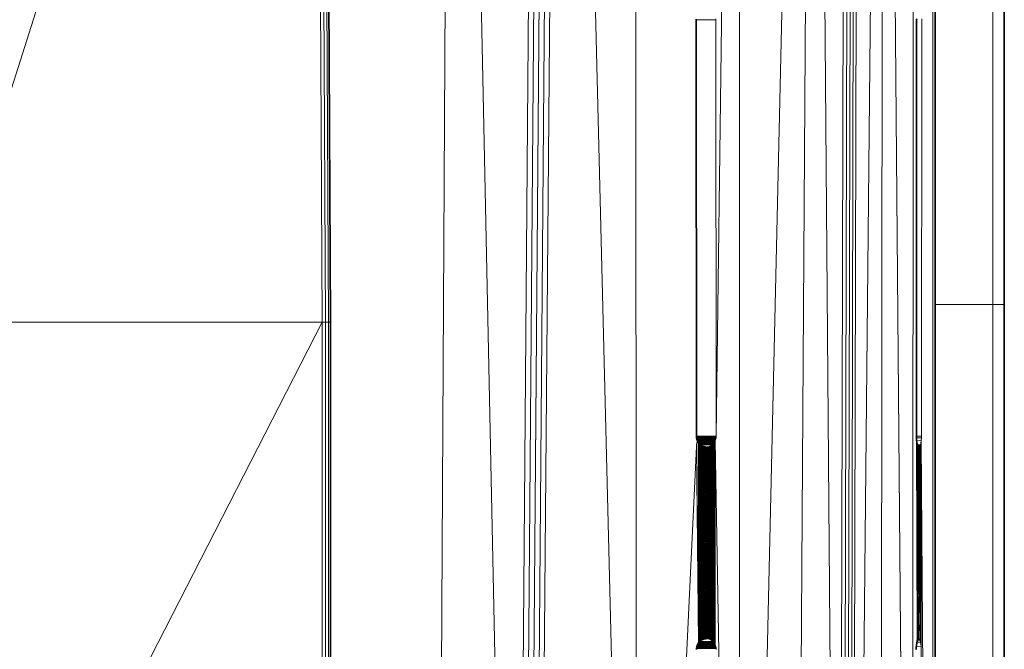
# Model space of a CAD drawing. Header units: inches. Extents: x 1 to 102, y 1 to 36.
# Tile 48 of 59: x 97.25 to 101.75, y 16.15 to 19.02. Entities that reach past the tile are written whole.
import ezdxf

# ---------------------------------------------------------------- set-up
doc = ezdxf.new("R2010")
doc.units = ezdxf.units.IN
doc.header["$MEASUREMENT"] = 0
doc.layers.add('Default', color=7, linetype='Continuous')

msp = doc.modelspace()

# ---------------------------------------------------------------- linework, layer by layer
at = {"layer": 'Default', "color": 9, "lineweight": 0, "true_color": 0xcbcbcb, "transparency": 33554687}
for p, q in [((99.2313, 25.5106), (99.1579, 11.5565)), ((99.1579, 11.5565), (99.2313, 25.5106)), ((99.2313, 25.5106), (99.5193, 11.559)), ((99.5193, 11.559), (99.2313, 25.5106)), ((99.5193, 11.559), (99.6281, 25.509)), ((99.6281, 25.509), (99.5193, 11.559)), ((99.653, 25.5089), (99.5438, 11.5579)), ((99.5438, 11.5579), (99.653, 25.5089)), ((99.6778, 25.5088), (99.5681, 11.5544)), ((98.6742, 17.6435), (98.6544, 21.4842)), ((98.6746, 14.2873), (98.6742, 17.6435))]:
    msp.add_line(p, q, dxfattribs=at).dxf.unprotected_set("ltscale", 0)
at = {"layer": 'Default', "color": 7, "lineweight": 15, "ltscale": 5.215923, "transparency": 33554687}
for p, q in [((99.2313, 25.5106), (99.1579, 11.5565)), ((99.6281, 25.509), (99.5193, 11.559)), ((99.653, 25.5089), (99.5438, 11.5579)), ((99.6778, 25.5088), (99.5681, 11.5544)), ((99.7025, 25.5087), (99.5918, 11.5485)), ((99.6146, 11.5403), (99.7269, 25.5086)), ((100.0653, 25.5075), (100.074, 11.3476)), ((100.7904, 10.6499), (100.885, 25.5121)), ((101.0307, 25.5133), (100.9962, 10.6499)), ((101.0123, 10.6466), (101.0472, 25.5134)), ((101.028, 10.6369), (101.0627, 25.5135)), ((101.0426, 10.6211), (101.0771, 25.5135)), ((101.0904, 25.5135), (101.0555, 10.5998)), ((100.543, 10.6499), (100.5407, 25.4947)), ((101.1819, 9.7049), (101.2033, 25.4288)), ((101.3296, 9.7049), (101.3408, 25.4386)), ((101.426, 9.7379), (101.4249, 25.3925)), ((98.6082, 23.1012), (98.6357, 17.6434)), ((98.6518, 17.6434), (98.6239, 23.1047)), ((98.6655, 17.6434), (98.6373, 23.1079)), ((101.7, 19.7055), (101.7, 17.7236)), ((100.4346, 19.0285), (100.4348, 19.0235)), ((101.3745, 19.0285), (101.3732, 17.1235)), ((100.4348, 19.0235), (100.3443, 19.0235)), ((100.4348, 19.0235), (100.436, 17.1235)), ((101.4365, 17.7236), (101.7, 17.7236)), ((101.7, 17.7236), (101.7, 15.8346)), ((101.7, 17.7236), (101.752, 17.7236)), ((96.878, 17.6434), (98.6357, 17.6434)), ((98.6357, 17.6434), (98.6357, 14.286)), ((98.6357, 17.6434), (98.6518, 17.6434)), ((98.6518, 17.6434), (98.6517, 14.286)), ((98.6518, 17.6434), (98.6655, 17.6434)), ((98.6655, 17.6434), (98.6742, 17.6435)), ((98.6655, 17.6434), (98.6656, 14.2863)), ((98.6742, 17.6435), (98.6736, 14.2868)), ((100.3454, 17.1235), (100.436, 17.1235)), ((100.4357, 17.1186), (100.3456, 17.1183)), ((100.3505, 17.1005), (100.3456, 17.0861)), ((100.4354, 17.1154), (100.3461, 17.1154)), ((100.4345, 17.1107), (100.347, 17.1107)), ((100.3473, 17.0861), (100.3505, 17.1005)), ((100.4332, 17.1062), (100.3482, 17.1062)), ((100.4316, 17.1019), (100.3499, 17.1019)), ((100.4296, 17.0978), (100.3519, 17.0978)), ((100.4273, 17.094), (100.3542, 17.094)), ((100.3555, 16.1793), (100.355, 17.0928)), ((100.4273, 17.094), (100.4246, 17.0904)), ((100.427, 16.1793), (100.4273, 17.094)), ((100.4296, 17.0978), (100.4273, 17.094)), ((100.4294, 16.1755), (100.4296, 17.0978)), ((100.4316, 17.1019), (100.4296, 17.0978)), ((100.4315, 16.1715), (100.4316, 17.1019)), ((100.4332, 17.1062), (100.4316, 17.1019)), ((100.543, 10.6499), (100.4316, 17.1019)), ((100.4345, 17.1107), (100.4332, 17.1062)), ((100.4354, 17.1154), (100.4345, 17.1107)), ((100.4357, 17.1186), (100.4354, 17.1154)), ((100.436, 17.1235), (100.4357, 17.1186)), ((101.3503, 17.1235), (101.3732, 17.1235)), ((101.3506, 17.1154), (101.3731, 17.1153)), ((101.3508, 17.1027), (101.3725, 17.1019)), ((101.3508, 17.1027), (101.3721, 16.1629)), ((101.3695, 16.1828), (101.3508, 17.1027)), ((101.367, 16.1915), (101.3508, 17.1027)), ((101.3508, 17.1027), (101.3623, 16.1983)), ((101.3589, 16.1974), (101.3508, 17.1027)), ((101.354, 16.188), (101.3508, 17.1027)), ((101.3725, 17.1019), (101.3688, 17.0841)), ((101.3721, 16.1629), (101.3725, 17.1019)), ((101.3725, 17.1019), (101.3731, 17.1153)), ((101.426, 9.7379), (101.3725, 17.1019)), ((101.3732, 17.1235), (101.3731, 17.1153)), ((100.3454, 17.0766), (100.074, 11.3476)), ((100.3456, 17.0861), (100.3454, 17.0784)), ((100.3473, 17.0784), (100.3454, 17.0784)), ((100.3454, 17.0784), (100.3454, 17.0766)), ((100.3473, 17.0766), (100.3454, 17.0784)), ((100.3473, 17.0766), (100.3454, 17.0766)), ((100.3555, 16.1793), (100.3454, 17.0766)), ((100.3473, 17.0861), (100.3456, 17.0861)), ((100.3473, 17.0784), (100.3473, 17.0861)), ((100.3473, 17.0766), (100.3473, 17.0784)), ((100.3555, 16.1793), (100.3473, 17.0766)), ((100.4246, 17.0904), (100.3568, 17.0904)), ((100.3577, 17.0893), (100.3582, 16.1828)), ((100.4217, 17.0871), (100.3597, 17.0871)), ((100.3607, 17.0861), (100.3612, 16.186)), ((100.364, 17.0832), (100.3634, 16.188)), ((100.4186, 17.0841), (100.364, 17.0832)), ((100.3674, 17.0806), (100.3668, 16.1906)), ((100.3711, 17.0784), (100.3704, 16.193)), ((100.3751, 17.0766), (100.3742, 16.1949)), ((100.3791, 17.0752), (100.3783, 16.1965)), ((100.3834, 17.0742), (100.3825, 16.1976)), ((100.3863, 17.0738), (100.3825, 16.1976)), ((100.3907, 17.0735), (100.3868, 16.1983)), ((100.3907, 17.0735), (100.3952, 17.0738)), ((100.3912, 16.1985), (100.3907, 17.0735)), ((100.3995, 17.0745), (100.3952, 17.0738)), ((100.3952, 17.0738), (100.3957, 16.1983)), ((100.3986, 16.1979), (100.3995, 17.0745)), ((100.4037, 17.0756), (100.3995, 17.0745)), ((100.4037, 17.0756), (100.3995, 17.0745)), ((100.4028, 16.1969), (100.4037, 17.0756)), ((100.4066, 17.0772), (100.4037, 17.0756)), ((100.4077, 17.0772), (100.4066, 17.0772)), ((100.4069, 16.1955), (100.4077, 17.0772)), ((100.4115, 17.0791), (100.4077, 17.0772)), ((100.4108, 16.1937), (100.4115, 17.0791)), ((100.4152, 17.0814), (100.4115, 17.0791)), ((100.4145, 16.1915), (100.4152, 17.0814)), ((100.4186, 17.0841), (100.4152, 17.0814)), ((100.418, 16.1889), (100.4186, 17.0841)), ((100.4217, 17.0871), (100.4186, 17.0841)), ((100.4212, 16.186), (100.4217, 17.0871)), ((100.4246, 17.0904), (100.4217, 17.0871)), ((100.4242, 16.1828), (100.4246, 17.0904)), ((101.3538, 17.0877), (101.3534, 17.0888)), ((101.3542, 17.0861), (101.3538, 17.0877)), ((101.3548, 17.0841), (101.3688, 17.0841)), ((101.356, 17.0748), (101.3569, 17.0791)), ((101.3721, 16.1629), (101.356, 17.0748)), ((101.3569, 17.0791), (101.367, 17.0791)), ((101.3599, 17.0742), (101.3721, 16.1629)), ((101.367, 17.0791), (101.3629, 17.0738)), ((101.3721, 16.1629), (101.3629, 17.0738)), ((101.3688, 17.0841), (101.367, 17.0791)), ((101.3721, 16.1629), (101.367, 17.0791)), ((101.3721, 16.1629), (101.3688, 17.0841)), ((100.3957, 16.1983), (100.3912, 16.1985)), ((100.3957, 16.1983), (100.3986, 16.1979)), ((100.3986, 16.1979), (100.4028, 16.1969)), ((100.4028, 16.1969), (100.3986, 16.1979)), ((100.4028, 16.1969), (100.4058, 16.1955)), ((100.4058, 16.1955), (100.4069, 16.1955)), ((100.4069, 16.1955), (100.4096, 16.1937)), ((100.4096, 16.1937), (100.4108, 16.1937)), ((100.4108, 16.1937), (100.4145, 16.1915)), ((100.4145, 16.1915), (100.418, 16.1889)), ((101.3558, 16.1915), (101.367, 16.1915)), ((101.3623, 16.1983), (101.367, 16.1915)), ((101.367, 16.1915), (101.3695, 16.1828)), ((100.3462, 16.1535), (100.4363, 16.1535)), ((100.3469, 16.1582), (100.4357, 16.1582)), ((100.3479, 16.1629), (100.4346, 16.1629)), ((100.3493, 16.1673), (100.4332, 16.1673)), ((100.3511, 16.1715), (100.4315, 16.1715)), ((100.3531, 16.1755), (100.4294, 16.1755)), ((100.427, 16.1793), (100.3555, 16.1793)), ((100.4242, 16.1828), (100.3582, 16.1828)), ((100.4212, 16.186), (100.3612, 16.186)), ((100.418, 16.1889), (100.4212, 16.186)), ((100.4212, 16.186), (100.4242, 16.1828)), ((100.4242, 16.1828), (100.427, 16.1793)), ((100.427, 16.1793), (100.4294, 16.1755)), ((100.4294, 16.1755), (100.4315, 16.1715)), ((100.4315, 16.1715), (100.4332, 16.1673)), ((100.4332, 16.1673), (100.4346, 16.1629)), ((100.4346, 16.1629), (100.4357, 16.1582)), ((100.4357, 16.1582), (100.4363, 16.1535)), ((100.4365, 16.1485), (100.4363, 16.1535)), ((101.3504, 16.1634), (101.3721, 16.1629)), ((101.353, 16.1828), (101.3695, 16.1828)), ((101.3695, 16.1828), (101.3721, 16.1629)), ((101.3721, 16.1629), (101.3713, 14.2485)), ((101.3721, 16.1629), (101.426, 9.7379))]:
    msp.add_line(p, q, dxfattribs=at)
at = {"layer": 'Default', "color": 9, "lineweight": 0, "true_color": 0xcacaca, "transparency": 33554687}
for p, q in [((99.5681, 11.5544), (99.6778, 25.5088)), ((99.7025, 25.5087), (99.5918, 11.5485)), ((98.6082, 23.1012), (96.878, 17.6434)), ((96.878, 17.6434), (98.6082, 23.1012)), ((98.6082, 23.1012), (98.6357, 17.6434)), ((98.6357, 17.6434), (96.878, 17.6434)), ((96.878, 17.6434), (98.6357, 17.6434)), ((98.6357, 17.6434), (96.9158, 14.2866)), ((96.9158, 14.2866), (98.6357, 17.6434)), ((98.6357, 17.6434), (98.6357, 14.286))]:
    msp.add_line(p, q, dxfattribs=at).dxf.unprotected_set("ltscale", 0)
at = {"layer": 'Default', "color": 9, "lineweight": 0, "true_color": 0xc9c9c9, "transparency": 33554687}
for p, q in [((99.5918, 11.5485), (99.7025, 25.5087)), ((99.6146, 11.5403), (99.7269, 25.5086)), ((99.7269, 25.5086), (99.6146, 11.5403)), ((99.7269, 25.5086), (100.074, 11.3476)), ((101.4365, 17.7236), (101.4365, 19.7055)), ((101.7, 19.7055), (101.7, 17.7236)), ((101.7, 17.7236), (101.7, 19.7055)), ((101.752, 19.7055), (101.752, 17.7236)), ((101.7, 17.7236), (101.4365, 17.7236)), ((101.752, 17.7236), (101.7, 17.7236))]:
    msp.add_line(p, q, dxfattribs=at).dxf.unprotected_set("ltscale", 0)
at = {"layer": 'Default', "color": 9, "lineweight": 0, "true_color": 0xc8c8c8, "transparency": 33554687}
for p, q in [((100.074, 11.3476), (99.7269, 25.5086)), ((100.0653, 25.5075), (100.074, 11.3476)), ((101.4365, 17.7236), (101.7, 17.7236)), ((101.4365, 15.8346), (101.4365, 17.7236)), ((101.7, 17.7236), (101.7, 15.8346)), ((101.7, 15.8346), (101.7, 17.7236)), ((101.7, 17.7236), (101.752, 17.7236)), ((101.752, 17.7236), (101.752, 15.8346))]:
    msp.add_line(p, q, dxfattribs=at).dxf.unprotected_set("ltscale", 0)
at = {"layer": 'Default', "color": 9, "lineweight": 0, "true_color": 0xbbbbbb, "transparency": 33554687}
for p, q in [((100.074, 11.3476), (100.0653, 25.5075)), ((100.3445, 19.028), (100.3443, 19.0235)), ((100.3443, 19.0235), (100.3454, 17.1235)), ((100.3454, 17.1235), (100.3456, 17.1183)), ((100.3456, 17.1183), (100.3461, 17.1154)), ((100.3505, 17.1005), (100.3456, 17.0861)), ((100.3461, 17.1154), (100.3462, 17.1138)), ((100.3462, 17.1138), (100.347, 17.1107)), ((100.347, 17.1107), (100.3473, 17.1092)), ((100.3473, 17.1092), (100.3482, 17.1062)), ((100.3482, 17.1062), (100.3487, 17.1048)), ((100.3487, 17.1048), (100.3499, 17.1019)), ((100.3499, 17.1019), (100.3505, 17.1005)), ((100.3454, 17.0766), (100.074, 11.3476)), ((100.3456, 17.0861), (100.3454, 17.0784)), ((100.3454, 17.0784), (100.3454, 17.0766))]:
    msp.add_line(p, q, dxfattribs=at).dxf.unprotected_set("ltscale", 0)
at = {"layer": 'Default', "color": 253, "lineweight": 0, "true_color": 0xafafaf, "transparency": 33554687}
for p, q in [((100.543, 10.6499), (100.885, 25.5121)), ((100.885, 25.5121), (100.7904, 10.6499))]:
    msp.add_line(p, q, dxfattribs=at).dxf.unprotected_set("ltscale", 0)
at = {"layer": 'Default', "color": 253, "lineweight": 0, "true_color": 0xacacac, "transparency": 33554687}
for p, q in [((100.885, 25.5121), (100.543, 10.6499)), ((100.543, 10.6499), (100.5407, 25.4947))]:
    msp.add_line(p, q, dxfattribs=at).dxf.unprotected_set("ltscale", 0)
at = {"layer": 'Default', "color": 253, "lineweight": 0, "true_color": 0xa6a6a6, "transparency": 33554687}
for p, q in [((100.7904, 10.6499), (100.885, 25.5121)), ((100.885, 25.5121), (100.9962, 10.6499))]:
    msp.add_line(p, q, dxfattribs=at).dxf.unprotected_set("ltscale", 0)
at = {"layer": 'Default', "color": 253, "lineweight": 0, "true_color": 0x9a9a9a, "transparency": 33554687}
for p, q in [((100.9962, 10.6499), (100.885, 25.5121)), ((101.0307, 25.5133), (100.9962, 10.6499))]:
    msp.add_line(p, q, dxfattribs=at).dxf.unprotected_set("ltscale", 0)
at = {"layer": 'Default', "color": 255, "lineweight": 0, "transparency": 33554687}
for p, q in [((100.9962, 10.6499), (101.0307, 25.5133)), ((101.0123, 10.6466), (101.0472, 25.5134)), ((101.0472, 25.5134), (101.0123, 10.6466)), ((101.0627, 25.5135), (101.028, 10.6369)), ((98.6357, 14.286), (98.6357, 17.6434)), ((98.6357, 17.6434), (98.6518, 17.6434)), ((98.6518, 17.6434), (98.6517, 14.286)), ((100.3634, 16.188), (100.364, 17.0832)), ((100.364, 17.0832), (100.3674, 17.0806)), ((100.3674, 17.0806), (100.3668, 16.1906)), ((100.3704, 16.193), (100.3711, 17.0784)), ((100.3711, 17.0784), (100.3751, 17.0766)), ((100.3751, 17.0766), (100.3742, 16.1949)), ((100.3825, 16.1976), (100.3863, 17.0738)), ((100.3863, 17.0738), (100.3907, 17.0735)), ((100.3907, 17.0735), (100.3868, 16.1983)), ((100.3986, 16.1979), (100.3995, 17.0745)), ((100.3995, 17.0745), (100.4037, 17.0756)), ((100.4037, 17.0756), (100.4028, 16.1969)), ((100.4069, 16.1955), (100.4077, 17.0772)), ((100.4077, 17.0772), (100.4115, 17.0791)), ((100.4115, 17.0791), (100.4108, 16.1937)), ((100.3742, 16.1949), (100.3704, 16.193)), ((100.3868, 16.1983), (100.3825, 16.1976)), ((100.4028, 16.1969), (100.3986, 16.1979)), ((100.4096, 16.1937), (100.4069, 16.1955)), ((100.4108, 16.1937), (100.4096, 16.1937)), ((100.3668, 16.1906), (100.3634, 16.188))]:
    msp.add_line(p, q, dxfattribs=at).dxf.unprotected_set("ltscale", 0)
at = {"layer": 'Default', "color": 252, "lineweight": 0, "true_color": 0x989898, "transparency": 33554687}
for p, q in [((101.028, 10.6369), (101.0627, 25.5135)), ((101.0771, 25.5135), (101.0426, 10.6211))]:
    msp.add_line(p, q, dxfattribs=at).dxf.unprotected_set("ltscale", 0)
at = {"layer": 'Default', "color": 252, "lineweight": 0, "true_color": 0x929292, "transparency": 33554687}
for p, q in [((101.0426, 10.6211), (101.0771, 25.5135)), ((101.0904, 25.5135), (101.0555, 10.5998))]:
    msp.add_line(p, q, dxfattribs=at).dxf.unprotected_set("ltscale", 0)
at = {"layer": 'Default', "color": 252, "lineweight": 0, "true_color": 0x8c8c8c, "transparency": 33554687}
for p, q in [((101.0555, 10.5998), (101.0904, 25.5135)), ((101.2033, 25.4288), (101.0555, 10.5998)), ((100.3443, 19.0235), (100.4348, 19.0235)), ((100.3454, 17.1235), (100.3443, 19.0235)), ((100.4348, 19.0235), (100.436, 17.1235)), ((100.436, 17.1235), (100.3454, 17.1235))]:
    msp.add_line(p, q, dxfattribs=at).dxf.unprotected_set("ltscale", 0)
at = {"layer": 'Default', "color": 9, "lineweight": 0, "true_color": 0xbcbcbc, "transparency": 33554687}
for p, q in [((100.436, 17.1235), (100.5407, 25.4947)), ((100.5407, 25.4947), (100.436, 17.1235)), ((100.5407, 25.4947), (100.543, 10.6499)), ((100.4348, 19.0235), (100.4346, 19.0285)), ((100.436, 17.1235), (100.4348, 19.0235)), ((100.4315, 16.1715), (100.4316, 17.1019)), ((100.4316, 17.1019), (100.4332, 17.1062)), ((100.543, 10.6499), (100.4316, 17.1019)), ((100.4316, 17.1019), (100.543, 10.6499)), ((100.4332, 17.1062), (100.4345, 17.1107)), ((100.4345, 17.1107), (100.4354, 17.1154)), ((100.4354, 17.1154), (100.4357, 17.1186)), ((100.4357, 17.1186), (100.436, 17.1235)), ((100.074, 11.3476), (100.3454, 17.0766)), ((100.3454, 17.0766), (100.3555, 16.1793)), ((100.3461, 16.151), (100.346, 16.1485)), ((100.3462, 16.1535), (100.3461, 16.151)), ((100.3469, 16.1582), (100.3462, 16.1567)), ((100.3462, 16.1567), (100.3462, 16.1535)), ((100.3475, 16.1613), (100.3469, 16.1582)), ((100.3479, 16.1629), (100.3475, 16.1613)), ((100.3488, 16.1658), (100.3479, 16.1629)), ((100.3493, 16.1673), (100.3488, 16.1658)), ((100.3504, 16.1701), (100.3493, 16.1673)), ((100.3511, 16.1715), (100.3504, 16.1701)), ((100.3524, 16.1742), (100.3511, 16.1715)), ((100.3531, 16.1755), (100.3524, 16.1742)), ((100.3547, 16.1781), (100.3531, 16.1755)), ((100.3555, 16.1793), (100.3547, 16.1781)), ((100.4332, 16.1673), (100.4315, 16.1715)), ((100.4346, 16.1629), (100.4332, 16.1673)), ((100.4357, 16.1582), (100.4346, 16.1629)), ((100.4363, 16.1535), (100.4357, 16.1582)), ((100.4365, 16.1485), (100.4363, 16.1535))]:
    msp.add_line(p, q, dxfattribs=at).dxf.unprotected_set("ltscale", 0)
at = {"layer": 'Default', "color": 252, "lineweight": 0, "true_color": 0x878787, "transparency": 33554687}
for p, q in [((101.0555, 10.5998), (101.2033, 25.4288)), ((101.2033, 25.4288), (101.1819, 9.7049))]:
    msp.add_line(p, q, dxfattribs=at).dxf.unprotected_set("ltscale", 0)
at = {"layer": 'Default', "color": 8, "lineweight": 0, "true_color": 0x7a7a7a, "transparency": 33554687}
for p, q in [((101.1819, 9.7049), (101.2033, 25.4288)), ((101.2033, 25.4288), (101.3296, 9.7049))]:
    msp.add_line(p, q, dxfattribs=at).dxf.unprotected_set("ltscale", 0)
at = {"layer": 'Default', "color": 8, "lineweight": 0, "true_color": 0x7d7d7d, "transparency": 33554687}
for p, q in [((101.3296, 9.7049), (101.2033, 25.4288)), ((101.3296, 9.7049), (101.3408, 25.4386)), ((101.3408, 25.4386), (101.3296, 9.7049)), ((101.3517, 19.0284), (101.3516, 19.0235)), ((101.3516, 19.0235), (101.3503, 17.1235)), ((101.3503, 17.1235), (101.3505, 17.1172)), ((101.3505, 17.1172), (101.3506, 17.1154)), ((101.3506, 17.1154), (101.3508, 17.109)), ((101.3508, 17.109), (101.3508, 17.1027)), ((101.3508, 17.1027), (101.354, 16.188)), ((101.3501, 16.1613), (101.3497, 16.1485)), ((101.3504, 16.1634), (101.3501, 16.1613)), ((101.353, 16.1828), (101.3504, 16.1634)), ((101.3533, 16.185), (101.353, 16.1828)), ((101.354, 16.188), (101.3533, 16.185))]:
    msp.add_line(p, q, dxfattribs=at).dxf.unprotected_set("ltscale", 0)
at = {"layer": 'Default', "color": 251, "lineweight": 0, "true_color": 0x626262, "transparency": 33554687}
for p, q in [((101.426, 9.7379), (101.4249, 25.3925)), ((101.4365, 19.7055), (101.4365, 17.7236)), ((101.4365, 17.7236), (101.4365, 15.8346))]:
    msp.add_line(p, q, dxfattribs=at).dxf.unprotected_set("ltscale", 0)
at = {"layer": 'Default', "color": 251, "lineweight": 0, "true_color": 0x5f5f5f, "transparency": 33554687}
for p, q in [((101.4249, 25.3925), (101.426, 9.7379)), ((101.3732, 17.1235), (101.3745, 19.0285)), ((101.3721, 16.1629), (101.3725, 17.1019)), ((101.3725, 17.1019), (101.3731, 17.1153)), ((101.426, 9.7379), (101.3725, 17.1019)), ((101.3725, 17.1019), (101.426, 9.7379)), ((101.3731, 17.1153), (101.3732, 17.1235)), ((101.3713, 14.2485), (101.3721, 16.1629)), ((101.3721, 16.1629), (101.426, 9.7379)), ((101.426, 9.7379), (101.3721, 16.1629))]:
    msp.add_line(p, q, dxfattribs=at).dxf.unprotected_set("ltscale", 0)
at = {"layer": 'Default', "color": 254, "lineweight": 0, "true_color": 0xeaeaea, "transparency": 33554687}
for p, q in [((98.6357, 17.6434), (98.6082, 23.1012)), ((98.6239, 23.1047), (98.6518, 17.6434)), ((98.6518, 17.6434), (98.6357, 17.6434))]:
    msp.add_line(p, q, dxfattribs=at).dxf.unprotected_set("ltscale", 0)
at = {"layer": 'Default', "color": 9, "lineweight": 0, "true_color": 0xc4c4c4, "transparency": 33554687}
for p, q in [((98.6518, 17.6434), (98.6239, 23.1047)), ((98.6373, 23.1079), (98.6655, 17.6434)), ((98.6517, 14.286), (98.6518, 17.6434)), ((98.6518, 17.6434), (98.6655, 17.6434)), ((98.6655, 17.6434), (98.6518, 17.6434)), ((98.6655, 17.6434), (98.6656, 14.2863))]:
    msp.add_line(p, q, dxfattribs=at).dxf.unprotected_set("ltscale", 0)
at = {"layer": 'Default', "color": 253, "lineweight": 0, "true_color": 0xa9a9a9, "transparency": 33554687}
for p, q in [((98.6655, 17.6434), (98.6373, 23.1079)), ((98.6544, 21.4842), (98.6742, 17.6435)), ((98.6742, 17.6435), (98.6655, 17.6434))]:
    msp.add_line(p, q, dxfattribs=at).dxf.unprotected_set("ltscale", 0)
at = {"layer": 'Default', "color": 7, "lineweight": 35, "ltscale": 5.215923, "transparency": 33554687}
for p, q in [((98.6742, 17.6435), (98.6544, 21.4842)), ((101.4365, 17.7236), (101.4365, 19.7055)), ((101.752, 19.7055), (101.752, 17.7236)), ((100.3443, 19.0235), (100.3445, 19.028)), ((101.3516, 19.0235), (101.3517, 19.0284)), ((100.3454, 17.1235), (100.3443, 19.0235)), ((101.3516, 19.0235), (101.3503, 17.1235)), ((101.4365, 17.7236), (101.4365, 15.8346)), ((101.752, 17.7236), (101.752, 15.8346)), ((98.6746, 14.2873), (98.6742, 17.6435)), ((100.3456, 17.1183), (100.3454, 17.1235)), ((100.3461, 17.1154), (100.3456, 17.1183)), ((100.3462, 17.1138), (100.3461, 17.1154)), ((100.3462, 17.1138), (100.347, 17.1107)), ((100.347, 17.1107), (100.3473, 17.1092)), ((100.3473, 17.1092), (100.3482, 17.1062)), ((100.3482, 17.1062), (100.3487, 17.1048)), ((100.3487, 17.1048), (100.3499, 17.1019)), ((100.3499, 17.1019), (100.3505, 17.1005)), ((100.3505, 17.1005), (100.3519, 17.0978)), ((100.3519, 17.0978), (100.3526, 17.0965)), ((100.3526, 17.0965), (100.3542, 17.094)), ((100.3542, 17.094), (100.355, 17.0928)), ((100.355, 17.0928), (100.3568, 17.0904)), ((101.3505, 17.1172), (101.3503, 17.1235)), ((101.3506, 17.1154), (101.3505, 17.1172)), ((101.3508, 17.109), (101.3506, 17.1154)), ((101.3508, 17.1027), (101.3508, 17.109)), ((101.3534, 17.0888), (101.3508, 17.1027)), ((100.3568, 17.0904), (100.3577, 17.0893)), ((100.3597, 17.0871), (100.3577, 17.0893)), ((100.3607, 17.0861), (100.3597, 17.0871)), ((100.364, 17.0832), (100.3607, 17.0861)), ((100.3674, 17.0806), (100.364, 17.0832)), ((100.3711, 17.0784), (100.3674, 17.0806)), ((100.3751, 17.0766), (100.3711, 17.0784)), ((100.3791, 17.0752), (100.3751, 17.0766)), ((100.3834, 17.0742), (100.3791, 17.0752)), ((100.3863, 17.0738), (100.3834, 17.0742)), ((100.3907, 17.0735), (100.3863, 17.0738)), ((101.3542, 17.0861), (101.3534, 17.0888)), ((101.3548, 17.0841), (101.3542, 17.0861)), ((101.3559, 17.0806), (101.3548, 17.0841)), ((101.3569, 17.0791), (101.3559, 17.0806)), ((101.3599, 17.0742), (101.3569, 17.0791)), ((101.3629, 17.0738), (101.3599, 17.0742)), ((100.3668, 16.1906), (100.3704, 16.193)), ((100.3704, 16.193), (100.3742, 16.1949)), ((100.3742, 16.1949), (100.3783, 16.1965)), ((100.3783, 16.1965), (100.3825, 16.1976)), ((100.3825, 16.1976), (100.3868, 16.1983)), ((100.3868, 16.1983), (100.3912, 16.1985)), ((101.354, 16.188), (101.3558, 16.1915)), ((101.3558, 16.1915), (101.3565, 16.1928)), ((101.3565, 16.1928), (101.3589, 16.1974)), ((101.3589, 16.1974), (101.3623, 16.1983)), ((100.346, 16.1485), (100.3461, 16.151)), ((100.3461, 16.151), (100.3462, 16.1535)), ((100.3469, 16.1582), (100.3462, 16.1567)), ((100.3462, 16.1535), (100.3462, 16.1567)), ((100.3475, 16.1613), (100.3469, 16.1582)), ((100.3479, 16.1629), (100.3475, 16.1613)), ((100.3488, 16.1658), (100.3479, 16.1629)), ((100.3493, 16.1673), (100.3488, 16.1658)), ((100.3504, 16.1701), (100.3493, 16.1673)), ((100.3511, 16.1715), (100.3504, 16.1701)), ((100.3524, 16.1742), (100.3511, 16.1715)), ((100.3531, 16.1755), (100.3524, 16.1742)), ((100.3547, 16.1781), (100.3531, 16.1755)), ((100.3555, 16.1793), (100.3547, 16.1781)), ((100.3573, 16.1817), (100.3555, 16.1793)), ((100.3582, 16.1828), (100.3573, 16.1817)), ((100.3602, 16.185), (100.3582, 16.1828)), ((100.3612, 16.186), (100.3602, 16.185)), ((100.3634, 16.188), (100.3612, 16.186)), ((100.3634, 16.188), (100.3668, 16.1906)), ((101.3497, 16.1485), (101.3501, 16.1613)), ((101.3501, 16.1613), (101.3504, 16.1634)), ((101.353, 16.1828), (101.3504, 16.1634)), ((101.353, 16.1828), (101.3533, 16.185)), ((101.3533, 16.185), (101.354, 16.188))]:
    msp.add_line(p, q, dxfattribs=at)
at = {"layer": 'Default', "color": 9, "lineweight": 0, "transparency": 33554687}
for p, q in [((101.3516, 19.0235), (101.3517, 19.0284)), ((101.3745, 19.0285), (101.3732, 17.1235)), ((101.3503, 17.1235), (101.3516, 19.0235)), ((101.3732, 17.1235), (101.3503, 17.1235)), ((101.3497, 16.1485), (101.3501, 16.1613)), ((101.3501, 16.1613), (101.3504, 16.1634)), ((101.3504, 16.1634), (101.3721, 16.1629)), ((101.3721, 16.1629), (101.3713, 14.2485))]:
    msp.add_line(p, q, dxfattribs=at).dxf.unprotected_set("ltscale", 0)
at = {"layer": 'Default', "color": 253, "lineweight": 0, "true_color": 0xaaaaaa, "transparency": 33554687}
for p, q in [((98.6655, 17.6434), (98.6742, 17.6435)), ((98.6656, 14.2863), (98.6655, 17.6434)), ((98.6742, 17.6435), (98.6736, 14.2868))]:
    msp.add_line(p, q, dxfattribs=at).dxf.unprotected_set("ltscale", 0)
at = {"layer": 'Default', "color": 254, "lineweight": 0, "true_color": 0xcccccc, "transparency": 33554687}
for p, q in [((100.3473, 17.0861), (100.3505, 17.1005)), ((100.3505, 17.1005), (100.3519, 17.0978)), ((100.3519, 17.0978), (100.3526, 17.0965)), ((100.3526, 17.0965), (100.3542, 17.094)), ((100.3542, 17.094), (100.355, 17.0928)), ((100.355, 17.0928), (100.3555, 16.1793)), ((100.3473, 17.0784), (100.3473, 17.0861)), ((100.3473, 17.0766), (100.3473, 17.0784)), ((100.3555, 16.1793), (100.3473, 17.0766)), ((100.3668, 16.1906), (100.3674, 17.0806)), ((100.3674, 17.0806), (100.3711, 17.0784)), ((100.3711, 17.0784), (100.3704, 16.193)), ((100.3742, 16.1949), (100.3751, 17.0766)), ((100.3751, 17.0766), (100.3791, 17.0752)), ((100.3783, 16.1965), (100.3791, 17.0752)), ((100.3791, 17.0752), (100.3783, 16.1965)), ((100.3791, 17.0752), (100.3834, 17.0742)), ((100.3834, 17.0742), (100.3825, 16.1976)), ((100.3907, 17.0735), (100.3952, 17.0738)), ((100.3912, 16.1985), (100.3907, 17.0735)), ((100.3952, 17.0738), (100.3995, 17.0745)), ((100.3957, 16.1983), (100.3952, 17.0738)), ((100.3952, 17.0738), (100.3957, 16.1983)), ((100.3986, 16.1979), (100.3995, 17.0745)), ((100.3995, 17.0745), (100.3986, 16.1979)), ((100.3986, 16.1979), (100.3995, 17.0745)), ((100.3995, 17.0745), (100.4037, 17.0756)), ((100.3995, 17.0745), (100.4037, 17.0756)), ((100.4028, 16.1969), (100.4037, 17.0756)), ((100.4037, 17.0756), (100.4028, 16.1969)), ((100.4037, 17.0756), (100.4028, 16.1969)), ((100.4037, 17.0756), (100.4066, 17.0772)), ((100.4066, 17.0772), (100.4077, 17.0772)), ((100.4077, 17.0772), (100.4069, 16.1955)), ((100.4108, 16.1937), (100.4115, 17.0791)), ((100.4115, 17.0791), (100.4152, 17.0814)), ((100.4145, 16.1915), (100.4152, 17.0814)), ((100.4152, 17.0814), (100.4145, 16.1915)), ((100.4152, 17.0814), (100.4186, 17.0841)), ((100.418, 16.1889), (100.4186, 17.0841)), ((100.4186, 17.0841), (100.418, 16.1889)), ((100.4186, 17.0841), (100.4217, 17.0871)), ((100.4217, 17.0871), (100.4212, 16.186)), ((100.3704, 16.193), (100.3668, 16.1906)), ((100.3783, 16.1965), (100.3742, 16.1949)), ((100.3825, 16.1976), (100.3783, 16.1965)), ((100.3957, 16.1983), (100.3912, 16.1985)), ((100.3986, 16.1979), (100.3957, 16.1983)), ((100.4028, 16.1969), (100.3986, 16.1979)), ((100.4028, 16.1969), (100.3986, 16.1979)), ((100.4058, 16.1955), (100.4028, 16.1969)), ((100.4069, 16.1955), (100.4058, 16.1955)), ((100.4145, 16.1915), (100.4108, 16.1937)), ((100.418, 16.1889), (100.4145, 16.1915)), ((100.4212, 16.186), (100.418, 16.1889))]:
    msp.add_line(p, q, dxfattribs=at).dxf.unprotected_set("ltscale", 0)

doc.saveas('drawing.dxf')
